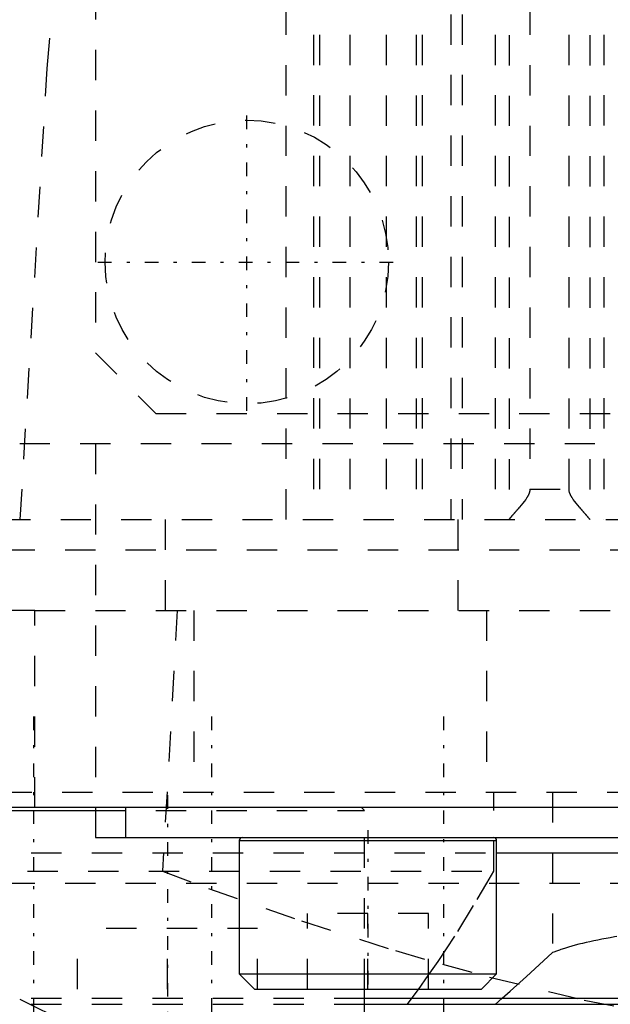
# Model space of a CAD drawing. Extents: x -100 to 100, y -99 to 429.
# Tile 5 of 14: x -32 to -13, y 20 to 53. Entities that reach past the tile are written whole.
import ezdxf

# ---------------------------------------------------------------- set-up
doc = ezdxf.new("R2010")
doc.units = 0
doc.linetypes.add('CENTER', pattern=[1.5, 0.45, -0.5, 0.05, -0.5])
doc.linetypes.add('DASHED', pattern=[2, 1, -1])
for name, color, linetype in [('AM_0', 7, 'CONTINUOUS'), ('AM_3', 7, 'DASHED'), ('AM_7', 7, 'CENTER')]:
    doc.layers.add(name, color=color, linetype=linetype)

msp = doc.modelspace()

# ---------------------------------------------------------------- linework, layer by layer
at = {"layer": 'AM_0', "color": 7, "linetype": 'CONTINUOUS'}
for p, q in [((-95, 27), (95, 27)), ((-30, 27), (-30, 26)), ((-29, 27), (-29, 26)), ((-34.117, 26.9), (-30.002, 26.9)), ((-30, 26), (30, 26)), ((-25.25, 25.9), (-25.25, 21.5)), ((-25.25, 25.9), (-16.75, 25.9)), ((-16.75, 21.5), (-16.75, 25.9)), ((-16.758, 25.5), (16.758, 25.5)), ((-25.25, 21.5), (-24.75, 21)), ((-25.25, 21.5), (-16.75, 21.5)), ((-17.25, 21), (-16.75, 21.5)), ((-24.75, 21), (-17.25, 21)), ((-21.117, 19.8), (-21.117, 21)), ((-21.12, 20.7), (21.12, 20.7)), ((-21.12, 20.5), (21.12, 20.5))]:
    msp.add_line(p, q, dxfattribs=at)
for centre, start, end in [((-25.15, 25.9), 90, 180), ((-16.85, 25.9), 0, 90)]:
    msp.add_arc(centre, 0.1, start, end, dxfattribs=at)
at = {"layer": 'AM_3', "color": 6, "linetype": 'DASHED'}
for p, q in [((-30, 106), (-30, 42)), ((-23.7, 36.5), (-23.7, 83.517)), ((-18.26, 83.174), (-18.26, 36.5)), ((-17.891, 83.174), (-17.891, 36.5)), ((-22.794, 82.503), (-22.794, 36.5)), ((-22.596, 82.5), (-22.596, 36.5)), ((-21.6, 82.5), (-21.6, 36.5)), ((-20.4, 82.5), (-20.4, 36.5)), ((-19.404, 82.5), (-19.404, 36.5)), ((-19.206, 82.503), (-19.206, 36.5)), ((-16.797, 82.503), (-16.797, 36.5)), ((-16.333, 82.49), (-16.333, 36.51)), ((-13.674, 82.49), (-13.674, 36.51)), ((-13.21, 82.503), (-13.21, 36.5)), ((-15.649, 81.5), (-15.649, 37.5)), ((-14.358, 37.5), (-14.358, 81.5)), ((-30, 42), (-28, 40)), ((-28, 40), (28, 40)), ((50.5, 39), (-50.5, 39)), ((-30, 39), (-30, 27)), ((-15.649, 37.5), (-14.358, 37.5)), ((-57.145, 36.5), (57.145, 36.5)), ((-27.679, 33.5), (-27.679, 36.5)), ((-18.02, 33.5), (-18.02, 36.5)), ((-43, 35.5), (43, 35.5)), ((-32, 33.5), (-50, 33.5)), ((-32, 33.5), (39.5, 33.5)), ((-32, 27), (-32, 33.5)), ((-27.295, 33.5), (-27.783, 24.893)), ((-26.753, 33.5), (-26.753, 27.5)), ((-17.084, 33.5), (-17.084, 27.5)), ((-33.1, 27.5), (33.1, 27.5)), ((-16.842, 24.893), (-16.842, 27.5)), ((-14.906, 27.5), (-14.906, 22.204)), ((-21.117, 26.9), (-21.217, 27)), ((-30.002, 26.9), (-21.117, 26.9)), ((-21.117, 21), (-21.117, 26.9)), ((-34.117, 25.5), (-16.758, 25.5)), ((-40.238, 24.893), (-16.842, 24.893)), ((-17.071, 24.494), (-16.842, 24.893)), ((-41, 24.5), (41, 24.5)), ((-23, 21), (-23, 23.5)), ((-19, 23.5), (-23, 23.5)), ((-21, 21), (-21, 23.5)), ((-19, 21), (-19, 23.5)), ((-24.642, 23), (-30.592, 23)), ((-30.592, 19), (-30.592, 23)), ((-27.617, 19), (-27.617, 23)), ((-24.642, 19), (-24.642, 23)), ((-19.333, 20.99), (-19.008, 21.443)), ((-19.708, 20.495), (-19.333, 20.99)), ((-34.117, 20.7), (-21.12, 20.7)), ((-34.117, 20.5), (-21.12, 20.5)), ((-16.798, 20.495), (-16.564, 20.698))]:
    msp.add_line(p, q, dxfattribs=at)
for points in [[(-32.483, 36.5, 0), (-31.591, 51.389, 0), (-29.774, 73.176, 0)], [(-15.649, 37.5, 0), (-15.649, 37.492, 0), (-15.65, 37.478, 0), (-15.651, 37.463, 0), (-15.652, 37.456, 0), (-15.653, 37.449, 0), (-15.656, 37.435, 0), (-15.658, 37.422, 0), (-15.662, 37.408, 0), (-15.665, 37.395, 0), (-15.67, 37.383, 0), (-15.672, 37.376, 0), (-15.674, 37.37, 0), (-15.679, 37.357, 0), (-15.684, 37.345, 0), (-15.689, 37.333, 0), (-15.695, 37.321, 0), (-15.701, 37.309, 0), (-15.704, 37.303, 0), (-15.707, 37.297, 0), (-15.713, 37.285, 0), (-15.719, 37.274, 0), (-15.723, 37.268, 0), (-15.726, 37.262, 0), (-15.733, 37.25, 0), (-15.74, 37.239, 0), (-15.743, 37.233, 0), (-15.747, 37.228, 0), (-15.754, 37.216, 0), (-15.761, 37.205, 0), (-15.788, 37.166, 0), (-15.836, 37.1, 0), (-15.886, 37.035, 0), (-15.938, 36.972, 0), (-15.99, 36.91, 0), (-16.015, 36.881, 0), (-16.04, 36.851, 0), (-16.069, 36.818, 0), (-16.077, 36.809, 0), (-16.085, 36.799, 0), (-16.089, 36.795, 0), (-16.093, 36.79, 0), (-16.101, 36.781, 0), (-16.109, 36.772, 0), (-16.117, 36.763, 0), (-16.124, 36.754, 0), (-16.132, 36.746, 0), (-16.136, 36.741, 0), (-16.14, 36.737, 0), (-16.147, 36.729, 0), (-16.154, 36.72, 0), (-16.162, 36.712, 0), (-16.169, 36.704, 0), (-16.176, 36.696, 0), (-16.179, 36.692, 0), (-16.183, 36.688, 0), (-16.19, 36.68, 0), (-16.196, 36.672, 0), (-16.203, 36.665, 0), (-16.21, 36.657, 0), (-16.216, 36.65, 0), (-16.219, 36.646, 0), (-16.223, 36.643, 0), (-16.229, 36.635, 0), (-16.235, 36.628, 0), (-16.241, 36.621, 0), (-16.247, 36.614, 0), (-16.253, 36.608, 0), (-16.256, 36.604, 0), (-16.258, 36.601, 0), (-16.264, 36.595, 0), (-16.269, 36.589, 0), (-16.272, 36.586, 0), (-16.275, 36.583, 0), (-16.28, 36.577, 0), (-16.284, 36.571, 0), (-16.287, 36.568, 0), (-16.289, 36.565, 0), (-16.294, 36.56, 0), (-16.298, 36.555, 0), (-16.302, 36.55, 0), (-16.306, 36.545, 0), (-16.309, 36.541, 0), (-16.311, 36.539, 0), (-16.313, 36.537, 0), (-16.316, 36.533, 0), (-16.319, 36.529, 0), (-16.322, 36.525, 0), (-16.325, 36.522, 0), (-16.327, 36.519, 0), (-16.328, 36.517, 0), (-16.329, 36.516, 0), (-16.331, 36.513, 0), (-16.332, 36.511, 0), (-16.333, 36.51, 0)], [(-13.674, 36.51, 0), (-13.675, 36.511, 0), (-13.676, 36.513, 0), (-13.678, 36.516, 0), (-13.679, 36.517, 0), (-13.68, 36.519, 0), (-13.682, 36.522, 0), (-13.685, 36.525, 0), (-13.688, 36.529, 0), (-13.691, 36.533, 0), (-13.694, 36.537, 0), (-13.696, 36.539, 0), (-13.698, 36.541, 0), (-13.701, 36.545, 0), (-13.705, 36.55, 0), (-13.709, 36.555, 0), (-13.713, 36.56, 0), (-13.718, 36.565, 0), (-13.72, 36.568, 0), (-13.723, 36.571, 0), (-13.727, 36.577, 0), (-13.732, 36.583, 0), (-13.735, 36.586, 0), (-13.738, 36.589, 0), (-13.743, 36.595, 0), (-13.749, 36.601, 0), (-13.751, 36.604, 0), (-13.754, 36.608, 0), (-13.76, 36.614, 0), (-13.766, 36.621, 0), (-13.772, 36.628, 0), (-13.778, 36.635, 0), (-13.784, 36.643, 0), (-13.788, 36.646, 0), (-13.791, 36.65, 0), (-13.797, 36.657, 0), (-13.804, 36.665, 0), (-13.811, 36.672, 0), (-13.817, 36.68, 0), (-13.824, 36.688, 0), (-13.828, 36.692, 0), (-13.831, 36.696, 0), (-13.838, 36.704, 0), (-13.845, 36.712, 0), (-13.853, 36.72, 0), (-13.86, 36.729, 0), (-13.867, 36.737, 0), (-13.871, 36.741, 0), (-13.875, 36.746, 0), (-13.883, 36.754, 0), (-13.89, 36.763, 0), (-13.898, 36.772, 0), (-13.906, 36.781, 0), (-13.914, 36.79, 0), (-13.918, 36.795, 0), (-13.922, 36.799, 0), (-13.93, 36.809, 0), (-13.938, 36.818, 0), (-13.967, 36.851, 0), (-13.992, 36.881, 0), (-14.017, 36.91, 0), (-14.069, 36.972, 0), (-14.121, 37.035, 0), (-14.171, 37.1, 0), (-14.219, 37.166, 0), (-14.246, 37.205, 0), (-14.253, 37.216, 0), (-14.26, 37.228, 0), (-14.264, 37.233, 0), (-14.267, 37.239, 0), (-14.274, 37.25, 0), (-14.281, 37.262, 0), (-14.284, 37.268, 0), (-14.288, 37.274, 0), (-14.294, 37.285, 0), (-14.3, 37.297, 0), (-14.303, 37.303, 0), (-14.306, 37.309, 0), (-14.312, 37.321, 0), (-14.318, 37.333, 0), (-14.323, 37.345, 0), (-14.328, 37.357, 0), (-14.333, 37.37, 0), (-14.335, 37.376, 0), (-14.337, 37.383, 0), (-14.342, 37.395, 0), (-14.345, 37.408, 0), (-14.349, 37.422, 0), (-14.351, 37.435, 0), (-14.354, 37.449, 0), (-14.355, 37.456, 0), (-14.356, 37.463, 0), (-14.357, 37.478, 0), (-14.358, 37.492, 0), (-14.358, 37.5, 0)], [(-16.333, 36.51, 0), (-16.335, 36.507, 0), (-16.339, 36.502, 0), (-16.343, 36.5, 0), (-16.345, 36.5, 0)], [(-13.662, 36.5, 0), (-13.664, 36.5, 0), (-13.668, 36.502, 0), (-13.672, 36.507, 0), (-13.674, 36.51, 0)], [(-27.783, 24.893, 0), (-26.259, 24.325, 0), (-23.188, 23.251, 0), (-20.091, 22.269, 0), (-18.537, 21.817, 0), (-16.979, 21.393, 0), (-13.859, 20.639, 0), (-10.742, 20.019, 0), (-7.637, 19.546, 0), (-4.555, 19.228, 0), (-1.507, 19.07, 0), (0, 19.05, 0), (1.507, 19.07, 0), (4.555, 19.228, 0), (7.637, 19.546, 0), (10.742, 20.019, 0), (13.859, 20.639, 0), (16.979, 21.393, 0), (18.537, 21.817, 0), (20.091, 22.269, 0), (23.188, 23.251, 0), (26.259, 24.325, 0), (27.783, 24.893, 0)], [(-19.008, 21.443, 0), (-18.681, 21.914, 0), (-18.032, 22.906, 0), (-17.39, 23.953, 0), (-17.071, 24.494, 0)], [(-12.777, 22.733, 0), (-12.851, 22.722, 0), (-12.995, 22.697, 0), (-13.136, 22.672, 0), (-13.206, 22.66, 0), (-13.274, 22.647, 0), (-13.41, 22.62, 0), (-13.542, 22.593, 0), (-13.67, 22.565, 0), (-13.796, 22.537, 0), (-13.918, 22.508, 0), (-13.978, 22.493, 0), (-14.037, 22.478, 0), (-14.153, 22.448, 0), (-14.264, 22.417, 0), (-14.373, 22.386, 0), (-14.478, 22.354, 0), (-14.579, 22.322, 0), (-14.629, 22.305, 0), (-14.677, 22.289, 0), (-14.771, 22.255, 0), (-14.862, 22.221, 0), (-14.906, 22.204, 0)], [(-16.564, 20.698, 0), (-16.302, 20.93, 0), (-15.762, 21.415, 0), (-15.198, 21.933, 0), (-14.906, 22.204, 0)]]:
    msp.add_polyline3d(points, dxfattribs=at)
msp.add_circle((-25, 45), 4.681, dxfattribs=at)
msp.add_arc((105.055, 293.032), 305.126, 243.20409, 245.44524, dxfattribs=at)
at = {"layer": 'AM_7', "color": 4, "linetype": 'CENTER'}
for p, q in [((-25, 40.085), (-25, 49.915)), ((-29.915, 45), (-20.085, 45)), ((-32.043, 30), (-32.043, -17.04)), ((-26.163, 30), (-26.163, -17.04)), ((-18.5, 30), (-18.5, -17.04)), ((-27.617, 27.4), (-27.617, 18.6)), ((-21, 26.25), (-21, 20.75))]:
    msp.add_line(p, q, dxfattribs=at)

doc.saveas('drawing.dxf')
